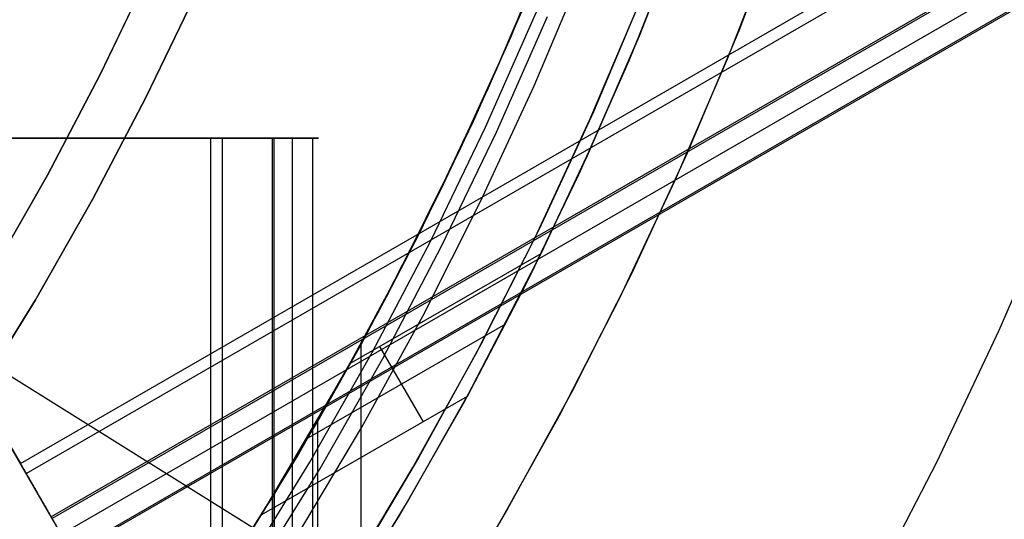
# Model space of a CAD drawing. Header units: millimetres. Extents: x 6239 to 7218, y -13987 to -13139.
# Tile 250 of 256: x 6784 to 6803, y -13495 to -13485. Entities that reach past the tile are written whole.
import ezdxf

# ---------------------------------------------------------------- set-up
doc = ezdxf.new("R2010")
doc.units = ezdxf.units.MM
doc.layers.add('color', color=7, linetype='Continuous')
doc.layers.add('luz', color=7, linetype='Continuous')

msp = doc.modelspace()

# ---------------------------------------------------------------- linework, layer by layer
at = {"color": 7, "true_color": 0xffffff}
for p, q in [((6784.1, -13493.7, 82.524), (7217.104, -13243.705, 82.524)), ((6784.1, -13493.7, 82.524), (7217.104, -13243.705, 82.524)), ((6784.213, -13493.894, 82.55), (7217.217, -13243.9, 82.55)), ((7217.704, -13244.743, 81.775), (6784.7, -13494.738, 81.775)), ((7217.704, -13244.743, 81.775), (6784.7, -13494.738, 81.775)), ((7217.723, -13244.776, 77.165), (6784.719, -13494.771, 77.165)), ((7217.723, -13244.776, 77.165), (6784.719, -13494.771, 77.165)), ((7217.901, -13245.084, 80.07), (6784.897, -13495.079, 80.07)), ((7218.097, -13245.425, 78.365), (6785.094, -13495.42, 78.365)), ((7218.097, -13245.425, 78.365), (6785.094, -13495.42, 78.365)), ((6785.107, -13495.442, 78.14), (7218.11, -13245.447, 78.14)), ((6777.068, -13481.519, 79.277), (6784.1, -13493.7, 82.524)), ((6777.068, -13481.519, 79.277), (6784.1, -13493.7, 82.524)), ((6785.097, -13495.426, 78.334), (6777.177, -13481.707, 78.334)), ((6784.719, -13494.771, 77.165), (6777.686, -13482.59, 73.918)), ((6784.719, -13494.771, 77.165), (6777.686, -13482.59, 73.918)), ((6796.154, -13485.372, 68.662), (6797.083, -13483.013, 68.662)), ((6794.546, -13483.206, 82.645), (6793.646, -13485.399, 82.98)), ((6794.546, -13483.206, 82.645), (6793.646, -13485.399, 82.98)), ((6796.157, -13485.364, 83.263), (6797.015, -13483.194, 82.928)), ((6796.157, -13485.364, 83.263), (6797.015, -13483.194, 82.928)), ((6793.546, -13485.623, 88.1), (6794.473, -13483.385, 88.1)), ((6793.546, -13485.623, 88.1), (6794.473, -13483.385, 88.1)), ((6796.025, -13485.681, 47.975), (6796.962, -13483.333, 47.975)), ((6796.025, -13485.681, 89.35), (6796.962, -13483.333, 89.35)), ((6796.025, -13485.681, 89.35), (6796.962, -13483.333, 89.35)), ((6796.025, -13485.681, 47.975), (6796.962, -13483.333, 47.975)), ((6796.86, -13483.6, 75.269), (6795.952, -13485.855, 75.615)), ((6796.86, -13483.6, 75.269), (6795.952, -13485.855, 75.615)), ((6786.612, -13484.13, 259.6), (6785.653, -13486.12, 259.6)), ((6786.612, -13484.13, 259.6), (6785.653, -13486.12, 259.6)), ((6785.653, -13486.12, 231.716), (6786.612, -13484.13, 231.716)), ((6785.653, -13486.12, 245.658), (6786.612, -13484.13, 245.658)), ((6785.653, -13486.12, 231.716), (6786.612, -13484.13, 231.716)), ((6793.217, -13486.376, 67.912), (6794.175, -13484.135, 67.912)), ((6794.109, -13486.339, 46.475), (6795.073, -13484.048, 46.475)), ((6794.109, -13486.339, 46.475), (6795.073, -13484.048, 46.475)), ((6794.109, -13486.339, 46.475), (6795.073, -13484.048, 46.475)), ((6787.52, -13484.548, 259.6), (6786.547, -13486.57, 259.6)), ((6786.547, -13486.57, 231.716), (6787.52, -13484.548, 231.716)), ((6787.52, -13484.548, 259.6), (6786.547, -13486.57, 259.6)), ((6786.547, -13486.57, 231.716), (6787.52, -13484.548, 231.716)), ((6786.547, -13486.57, 245.658), (6787.52, -13484.548, 245.658)), ((6793.904, -13484.792, 89.35), (6792.918, -13487.034, 89.35)), ((6793.904, -13484.792, 89.35), (6792.918, -13487.034, 89.35)), ((6793.904, -13484.792, 46.475), (6792.918, -13487.034, 46.475)), ((6793.904, -13484.792, 46.475), (6792.918, -13487.034, 46.475)), ((6793.162, -13487.146, 89.031), (6794.152, -13484.896, 89.031)), ((6793.162, -13487.146, 89.031), (6794.152, -13484.896, 89.031)), ((6793.38, -13486.01, 75.349), (6793.87, -13484.873, 75.178)), ((6793.38, -13486.01, 75.349), (6793.87, -13484.873, 75.178)), ((6793.374, -13487.244, 88.605), (6794.367, -13484.986, 88.605)), ((6793.374, -13487.244, 88.605), (6794.367, -13484.986, 88.605)), ((6793.646, -13485.399, 82.98), (6792.675, -13487.556, 83.299)), ((6793.646, -13485.399, 82.98), (6792.675, -13487.556, 83.299)), ((6795.143, -13487.698, 68.662), (6796.154, -13485.372, 68.662)), ((6795.232, -13487.502, 83.583), (6796.157, -13485.364, 83.263)), ((6795.232, -13487.502, 83.583), (6796.157, -13485.364, 83.263)), ((6792.543, -13487.828, 88.1), (6793.546, -13485.623, 88.1)), ((6792.543, -13487.828, 88.1), (6793.546, -13485.623, 88.1)), ((6795.007, -13487.996, 47.975), (6796.025, -13485.681, 47.975)), ((6795.007, -13487.996, 89.35), (6796.025, -13485.681, 89.35)), ((6795.007, -13487.996, 89.35), (6796.025, -13485.681, 89.35)), ((6795.007, -13487.996, 47.975), (6796.025, -13485.681, 47.975)), ((6795.952, -13485.855, 75.615), (6794.971, -13488.074, 75.945)), ((6795.952, -13485.855, 75.615), (6794.971, -13488.074, 75.945)), ((6785.653, -13486.12, 259.6), (6784.627, -13488.077, 259.6)), ((6785.653, -13486.12, 259.6), (6784.627, -13488.077, 259.6)), ((6784.627, -13488.077, 231.716), (6785.653, -13486.12, 231.716)), ((6784.627, -13488.077, 245.658), (6785.653, -13486.12, 245.658)), ((6784.627, -13488.077, 231.716), (6785.653, -13486.12, 231.716)), ((6792.87, -13487.137, 75.516), (6793.38, -13486.01, 75.349)), ((6792.87, -13487.137, 75.516), (6793.38, -13486.01, 75.349)), ((6792.182, -13488.583, 67.912), (6793.217, -13486.376, 67.912)), ((6793.065, -13488.595, 46.475), (6794.109, -13486.339, 46.475)), ((6793.065, -13488.595, 46.475), (6794.109, -13486.339, 46.475)), ((6793.065, -13488.595, 46.475), (6794.109, -13486.339, 46.475)), ((6786.547, -13486.57, 259.6), (6785.504, -13488.557, 259.6)), ((6785.504, -13488.557, 231.716), (6786.547, -13486.57, 231.716)), ((6786.547, -13486.57, 259.6), (6785.504, -13488.557, 259.6)), ((6785.504, -13488.557, 231.716), (6786.547, -13486.57, 231.716)), ((6785.504, -13488.557, 245.658), (6786.547, -13486.57, 245.658)), ((6792.918, -13487.034, 89.35), (6791.855, -13489.24, 89.35)), ((6792.918, -13487.034, 89.35), (6791.855, -13489.24, 89.35)), ((6792.918, -13487.034, 46.475), (6791.855, -13489.24, 46.475)), ((6792.918, -13487.034, 46.475), (6791.855, -13489.24, 46.475)), ((6792.096, -13489.361, 89.031), (6793.162, -13487.146, 89.031)), ((6792.096, -13489.361, 89.031), (6793.162, -13487.146, 89.031)), ((6792.304, -13489.466, 88.605), (6793.374, -13487.244, 88.605)), ((6792.304, -13489.466, 88.605), (6793.374, -13487.244, 88.605)), ((6792.342, -13488.253, 75.678), (6792.87, -13487.137, 75.516)), ((6792.342, -13488.253, 75.678), (6792.87, -13487.137, 75.516)), ((6787.809, -13487.361, 49.496), (6771.912, -13487.361, 53.166)), ((6787.809, -13487.361, 49.496), (6771.912, -13487.361, 53.166)), ((6772.081, -13487.361, 53.898), (6789.89, -13487.361, 53.898)), ((6789.046, -13487.361, 54.855), (6773.149, -13487.361, 58.525)), ((6789.046, -13487.361, 54.855), (6773.149, -13487.361, 58.525)), ((6787.809, -13487.361, 49.496), (6787.842, -13487.361, 49.489)), ((6787.809, -13987.35, 49.496), (6787.809, -13487.361, 49.496)), ((6787.809, -13987.35, 49.496), (6787.809, -13487.361, 49.496)), ((6787.809, -13487.361, 49.496), (6787.842, -13487.361, 49.489)), ((6787.842, -13487.361, 49.489), (6787.876, -13487.361, 49.483)), ((6787.842, -13487.361, 49.489), (6787.876, -13487.361, 49.483)), ((6787.876, -13487.361, 49.483), (6787.909, -13487.361, 49.478)), ((6787.876, -13487.361, 49.483), (6787.909, -13487.361, 49.478)), ((6787.909, -13487.361, 49.478), (6787.943, -13487.361, 49.475)), ((6787.909, -13487.361, 49.478), (6787.943, -13487.361, 49.475)), ((6787.943, -13487.361, 49.475), (6787.977, -13487.361, 49.472)), ((6787.943, -13487.361, 49.475), (6787.977, -13487.361, 49.472)), ((6787.977, -13487.361, 49.472), (6788.012, -13487.361, 49.471)), ((6787.977, -13487.361, 49.472), (6788.012, -13487.361, 49.471)), ((6788.012, -13487.361, 49.471), (6788.046, -13487.361, 49.471)), ((6788.012, -13487.361, 49.471), (6788.046, -13487.361, 49.471)), ((6788.034, -13487.361, 49.471), (6788.034, -13987.35, 49.471)), ((6788.046, -13487.361, 49.471), (6788.08, -13487.361, 49.472)), ((6788.046, -13487.361, 49.471), (6788.08, -13487.361, 49.472)), ((6788.08, -13487.361, 49.472), (6788.114, -13487.361, 49.474)), ((6788.08, -13487.361, 49.472), (6788.114, -13487.361, 49.474)), ((6788.114, -13487.361, 49.474), (6788.148, -13487.361, 49.477)), ((6788.114, -13487.361, 49.474), (6788.148, -13487.361, 49.477)), ((6788.148, -13487.361, 49.477), (6788.182, -13487.361, 49.482)), ((6788.148, -13487.361, 49.477), (6788.182, -13487.361, 49.482)), ((6788.182, -13487.361, 49.482), (6788.215, -13487.361, 49.487)), ((6788.182, -13487.361, 49.482), (6788.215, -13487.361, 49.487)), ((6788.215, -13487.361, 49.487), (6788.249, -13487.361, 49.494)), ((6788.215, -13487.361, 49.487), (6788.249, -13487.361, 49.494)), ((6788.249, -13487.361, 49.494), (6788.282, -13487.361, 49.502)), ((6788.249, -13487.361, 49.494), (6788.282, -13487.361, 49.502)), ((6788.282, -13487.361, 49.502), (6788.315, -13487.361, 49.511)), ((6788.282, -13487.361, 49.502), (6788.315, -13487.361, 49.511)), ((6788.315, -13487.361, 49.511), (6788.348, -13487.361, 49.521)), ((6788.315, -13487.361, 49.511), (6788.348, -13487.361, 49.521)), ((6788.348, -13487.361, 49.521), (6788.38, -13487.361, 49.532)), ((6788.348, -13487.361, 49.521), (6788.38, -13487.361, 49.532)), ((6788.38, -13487.361, 49.532), (6788.412, -13487.361, 49.545)), ((6788.38, -13487.361, 49.532), (6788.412, -13487.361, 49.545)), ((6788.412, -13487.361, 49.545), (6788.443, -13487.361, 49.558)), ((6788.412, -13487.361, 49.545), (6788.443, -13487.361, 49.558)), ((6788.443, -13487.361, 49.558), (6788.474, -13487.361, 49.573)), ((6788.443, -13487.361, 49.558), (6788.474, -13487.361, 49.573)), ((6788.474, -13487.361, 49.573), (6788.504, -13487.361, 49.588)), ((6788.474, -13487.361, 49.573), (6788.504, -13487.361, 49.588)), ((6788.504, -13487.361, 49.588), (6788.534, -13487.361, 49.605)), ((6788.504, -13487.361, 49.588), (6788.534, -13487.361, 49.605)), ((6788.534, -13487.361, 49.605), (6788.563, -13487.361, 49.623)), ((6788.534, -13487.361, 49.605), (6788.563, -13487.361, 49.623)), ((6788.563, -13487.361, 49.623), (6788.592, -13487.361, 49.641)), ((6788.563, -13487.361, 49.623), (6788.592, -13487.361, 49.641)), ((6788.592, -13487.361, 49.641), (6788.62, -13487.361, 49.661)), ((6788.592, -13487.361, 49.641), (6788.62, -13487.361, 49.661)), ((6788.62, -13487.361, 49.661), (6788.647, -13487.361, 49.681)), ((6788.62, -13487.361, 49.661), (6788.647, -13487.361, 49.681)), ((6788.647, -13487.361, 49.681), (6788.674, -13487.361, 49.703)), ((6788.647, -13487.361, 49.681), (6788.674, -13487.361, 49.703)), ((6788.674, -13487.361, 49.703), (6788.7, -13487.361, 49.725)), ((6788.674, -13487.361, 49.703), (6788.7, -13487.361, 49.725)), ((6788.7, -13487.361, 49.725), (6788.725, -13487.361, 49.748)), ((6788.7, -13487.361, 49.725), (6788.725, -13487.361, 49.748)), ((6788.725, -13487.361, 49.748), (6788.749, -13487.361, 49.772)), ((6788.725, -13487.361, 49.748), (6788.749, -13487.361, 49.772)), ((6788.749, -13487.361, 49.772), (6788.773, -13487.361, 49.797)), ((6788.749, -13487.361, 49.772), (6788.773, -13487.361, 49.797)), ((6788.773, -13487.361, 49.797), (6788.795, -13487.361, 49.823)), ((6788.773, -13487.361, 49.797), (6788.795, -13487.361, 49.823)), ((6788.795, -13487.361, 49.823), (6788.817, -13487.361, 49.849)), ((6788.795, -13487.361, 49.823), (6788.817, -13487.361, 49.849)), ((6788.817, -13487.361, 49.849), (6788.838, -13487.361, 49.876)), ((6788.817, -13487.361, 49.849), (6788.838, -13487.361, 49.876)), ((6788.838, -13487.361, 49.876), (6788.857, -13487.361, 49.904)), ((6788.838, -13487.361, 49.876), (6788.857, -13487.361, 49.904)), ((6788.857, -13487.361, 49.904), (6788.876, -13487.361, 49.932)), ((6788.857, -13487.361, 49.904), (6788.876, -13487.361, 49.932)), ((6788.876, -13487.361, 49.932), (6788.894, -13487.361, 49.961)), ((6788.876, -13487.361, 49.932), (6788.894, -13487.361, 49.961)), ((6788.894, -13487.361, 49.961), (6788.911, -13487.361, 49.991)), ((6788.894, -13487.361, 49.961), (6788.911, -13487.361, 49.991)), ((6788.911, -13487.361, 49.991), (6788.927, -13487.361, 50.021)), ((6788.911, -13487.361, 49.991), (6788.927, -13487.361, 50.021)), ((6788.927, -13487.361, 50.021), (6788.942, -13487.361, 50.052)), ((6788.927, -13487.361, 50.021), (6788.942, -13487.361, 50.052)), ((6788.942, -13487.361, 50.052), (6788.956, -13487.361, 50.083)), ((6788.942, -13487.361, 50.052), (6788.956, -13487.361, 50.083)), ((6788.956, -13487.361, 50.083), (6788.968, -13487.361, 50.115)), ((6788.956, -13487.361, 50.083), (6788.968, -13487.361, 50.115)), ((6788.968, -13487.361, 50.115), (6788.98, -13487.361, 50.147)), ((6788.968, -13487.361, 50.115), (6788.98, -13487.361, 50.147)), ((6788.98, -13487.361, 50.147), (6788.99, -13487.361, 50.18)), ((6788.98, -13487.361, 50.147), (6788.99, -13487.361, 50.18)), ((6788.99, -13487.361, 50.18), (6789, -13487.361, 50.212)), ((6788.99, -13487.361, 50.18), (6789, -13487.361, 50.212)), ((6789, -13487.361, 50.212), (6789.008, -13487.361, 50.246)), ((6789, -13487.361, 50.212), (6789.008, -13487.361, 50.246)), ((6789.008, -13487.361, 50.246), (6789.795, -13487.361, 53.656)), ((6789.008, -13987.35, 50.246), (6789.008, -13487.361, 50.246)), ((6789.008, -13987.35, 50.246), (6789.008, -13487.361, 50.246)), ((6789.008, -13487.361, 50.246), (6789.795, -13487.361, 53.656)), ((6789.073, -13487.361, 54.857), (6789.046, -13487.361, 54.855)), ((6789.046, -13987.35, 54.855), (6789.046, -13487.361, 54.855)), ((6789.073, -13487.361, 54.857), (6789.046, -13487.361, 54.855)), ((6789.046, -13987.35, 54.855), (6789.046, -13487.361, 54.855)), ((6789.101, -13487.361, 54.858), (6789.073, -13487.361, 54.857)), ((6789.101, -13487.361, 54.858), (6789.073, -13487.361, 54.857)), ((6789.129, -13487.361, 54.858), (6789.101, -13487.361, 54.858)), ((6789.129, -13487.361, 54.858), (6789.101, -13487.361, 54.858)), ((6789.156, -13487.361, 54.857), (6789.129, -13487.361, 54.858)), ((6789.156, -13487.361, 54.857), (6789.129, -13487.361, 54.858)), ((6789.184, -13487.361, 54.855), (6789.156, -13487.361, 54.857)), ((6789.184, -13487.361, 54.855), (6789.156, -13487.361, 54.857)), ((6789.212, -13487.361, 54.852), (6789.184, -13487.361, 54.855)), ((6789.212, -13487.361, 54.852), (6789.184, -13487.361, 54.855)), ((6789.239, -13487.361, 54.848), (6789.212, -13487.361, 54.852)), ((6789.239, -13487.361, 54.848), (6789.212, -13487.361, 54.852)), ((6789.266, -13487.361, 54.843), (6789.239, -13487.361, 54.848)), ((6789.266, -13487.361, 54.843), (6789.239, -13487.361, 54.848)), ((6789.293, -13487.361, 54.837), (6789.266, -13487.361, 54.843)), ((6789.293, -13487.361, 54.837), (6789.266, -13487.361, 54.843)), ((6789.32, -13487.361, 54.831), (6789.293, -13487.361, 54.837)), ((6789.32, -13487.361, 54.831), (6789.293, -13487.361, 54.837)), ((6789.347, -13487.361, 54.823), (6789.32, -13487.361, 54.831)), ((6789.347, -13487.361, 54.823), (6789.32, -13487.361, 54.831)), ((6789.373, -13487.361, 54.814), (6789.347, -13487.361, 54.823)), ((6789.373, -13487.361, 54.814), (6789.347, -13487.361, 54.823)), ((6789.399, -13487.361, 54.805), (6789.373, -13487.361, 54.814)), ((6789.399, -13487.361, 54.805), (6789.373, -13487.361, 54.814)), ((6789.425, -13487.361, 54.794), (6789.399, -13487.361, 54.805)), ((6789.425, -13487.361, 54.794), (6789.399, -13487.361, 54.805)), ((6789.402, -13987.35, 51.951), (6789.402, -13487.361, 51.951)), ((6789.45, -13487.361, 54.783), (6789.425, -13487.361, 54.794)), ((6789.45, -13487.361, 54.783), (6789.425, -13487.361, 54.794)), ((6789.475, -13487.361, 54.771), (6789.45, -13487.361, 54.783)), ((6789.475, -13487.361, 54.771), (6789.45, -13487.361, 54.783)), ((6789.499, -13487.361, 54.758), (6789.475, -13487.361, 54.771)), ((6789.499, -13487.361, 54.758), (6789.475, -13487.361, 54.771)), ((6789.523, -13487.361, 54.744), (6789.499, -13487.361, 54.758)), ((6789.523, -13487.361, 54.744), (6789.499, -13487.361, 54.758)), ((6789.546, -13487.361, 54.729), (6789.523, -13487.361, 54.744)), ((6789.546, -13487.361, 54.729), (6789.523, -13487.361, 54.744)), ((6789.569, -13487.361, 54.714), (6789.546, -13487.361, 54.729)), ((6789.569, -13487.361, 54.714), (6789.546, -13487.361, 54.729)), ((6789.592, -13487.361, 54.698), (6789.569, -13487.361, 54.714)), ((6789.592, -13487.361, 54.698), (6789.569, -13487.361, 54.714)), ((6789.614, -13487.361, 54.681), (6789.592, -13487.361, 54.698)), ((6789.614, -13487.361, 54.681), (6789.592, -13487.361, 54.698)), ((6789.635, -13487.361, 54.663), (6789.614, -13487.361, 54.681)), ((6789.635, -13487.361, 54.663), (6789.614, -13487.361, 54.681)), ((6789.655, -13487.361, 54.644), (6789.635, -13487.361, 54.663)), ((6789.655, -13487.361, 54.644), (6789.635, -13487.361, 54.663)), ((6789.675, -13487.361, 54.625), (6789.655, -13487.361, 54.644)), ((6789.675, -13487.361, 54.625), (6789.655, -13487.361, 54.644)), ((6789.694, -13487.361, 54.605), (6789.675, -13487.361, 54.625)), ((6789.694, -13487.361, 54.605), (6789.675, -13487.361, 54.625)), ((6789.713, -13487.361, 54.585), (6789.694, -13487.361, 54.605)), ((6789.713, -13487.361, 54.585), (6789.694, -13487.361, 54.605)), ((6789.731, -13487.361, 54.563), (6789.713, -13487.361, 54.585)), ((6789.731, -13487.361, 54.563), (6789.713, -13487.361, 54.585)), ((6789.748, -13487.361, 54.542), (6789.731, -13487.361, 54.563)), ((6789.748, -13487.361, 54.542), (6789.731, -13487.361, 54.563)), ((6789.764, -13487.361, 54.519), (6789.748, -13487.361, 54.542)), ((6789.764, -13487.361, 54.519), (6789.748, -13487.361, 54.542)), ((6789.779, -13487.361, 54.496), (6789.764, -13487.361, 54.519)), ((6789.779, -13487.361, 54.496), (6789.764, -13487.361, 54.519)), ((6789.794, -13487.361, 54.473), (6789.779, -13487.361, 54.496)), ((6789.794, -13487.361, 54.473), (6789.779, -13487.361, 54.496)), ((6789.787, -13487.361, 54.485), (6789.787, -13987.35, 54.485)), ((6789.808, -13487.361, 54.449), (6789.794, -13487.361, 54.473)), ((6789.808, -13487.361, 54.449), (6789.794, -13487.361, 54.473)), ((6789.795, -13487.361, 53.656), (6789.809, -13487.361, 53.68)), ((6789.795, -13987.35, 53.656), (6789.795, -13487.361, 53.656)), ((6789.795, -13987.35, 53.656), (6789.795, -13487.361, 53.656)), ((6789.795, -13487.361, 53.656), (6789.809, -13487.361, 53.68)), ((6789.821, -13487.361, 54.424), (6789.808, -13487.361, 54.449)), ((6789.821, -13487.361, 54.424), (6789.808, -13487.361, 54.449)), ((6789.809, -13487.361, 53.68), (6789.822, -13487.361, 53.704)), ((6789.809, -13487.361, 53.68), (6789.822, -13487.361, 53.704)), ((6789.833, -13487.361, 54.399), (6789.821, -13487.361, 54.424)), ((6789.833, -13487.361, 54.399), (6789.821, -13487.361, 54.424)), ((6789.822, -13487.361, 53.704), (6789.834, -13487.361, 53.729)), ((6789.822, -13487.361, 53.704), (6789.834, -13487.361, 53.729)), ((6789.844, -13487.361, 54.374), (6789.833, -13487.361, 54.399)), ((6789.844, -13487.361, 54.374), (6789.833, -13487.361, 54.399)), ((6789.834, -13487.361, 53.729), (6789.845, -13487.361, 53.755)), ((6789.834, -13487.361, 53.729), (6789.845, -13487.361, 53.755)), ((6789.855, -13487.361, 54.349), (6789.844, -13487.361, 54.374)), ((6789.855, -13487.361, 54.349), (6789.844, -13487.361, 54.374)), ((6789.845, -13487.361, 53.755), (6789.856, -13487.361, 53.78)), ((6789.845, -13487.361, 53.755), (6789.856, -13487.361, 53.78)), ((6789.864, -13487.361, 54.323), (6789.855, -13487.361, 54.349)), ((6789.864, -13487.361, 54.323), (6789.855, -13487.361, 54.349)), ((6789.856, -13487.361, 53.78), (6789.865, -13487.361, 53.806)), ((6789.856, -13487.361, 53.78), (6789.865, -13487.361, 53.806)), ((6789.873, -13487.361, 54.296), (6789.864, -13487.361, 54.323)), ((6789.873, -13487.361, 54.296), (6789.864, -13487.361, 54.323)), ((6789.865, -13487.361, 53.806), (6789.873, -13487.361, 53.833)), ((6789.865, -13487.361, 53.806), (6789.873, -13487.361, 53.833)), ((6789.873, -13487.361, 53.833), (6789.881, -13487.361, 53.859)), ((6789.88, -13487.361, 54.27), (6789.873, -13487.361, 54.296)), ((6789.873, -13487.361, 53.833), (6789.881, -13487.361, 53.859)), ((6789.88, -13487.361, 54.27), (6789.873, -13487.361, 54.296)), ((6789.887, -13487.361, 54.243), (6789.88, -13487.361, 54.27)), ((6789.887, -13487.361, 54.243), (6789.88, -13487.361, 54.27)), ((6789.881, -13487.361, 53.859), (6789.888, -13487.361, 53.886)), ((6789.881, -13487.361, 53.859), (6789.888, -13487.361, 53.886)), ((6789.893, -13487.361, 54.216), (6789.887, -13487.361, 54.243)), ((6789.893, -13487.361, 54.216), (6789.887, -13487.361, 54.243)), ((6789.888, -13487.361, 53.886), (6789.893, -13487.361, 53.913)), ((6789.888, -13487.361, 53.886), (6789.893, -13487.361, 53.913)), ((6789.893, -13487.361, 53.913), (6789.898, -13487.361, 53.94)), ((6789.898, -13487.361, 54.188), (6789.893, -13487.361, 54.216)), ((6789.893, -13487.361, 53.913), (6789.898, -13487.361, 53.94)), ((6789.898, -13487.361, 54.188), (6789.893, -13487.361, 54.216)), ((6789.898, -13487.361, 53.94), (6789.902, -13487.361, 53.968)), ((6789.902, -13487.361, 54.161), (6789.898, -13487.361, 54.188)), ((6789.898, -13487.361, 53.94), (6789.902, -13487.361, 53.968)), ((6789.902, -13487.361, 54.161), (6789.898, -13487.361, 54.188)), ((6789.902, -13487.361, 53.968), (6789.905, -13487.361, 53.995)), ((6789.905, -13487.361, 54.134), (6789.902, -13487.361, 54.161)), ((6789.902, -13487.361, 53.968), (6789.905, -13487.361, 53.995)), ((6789.905, -13487.361, 54.134), (6789.902, -13487.361, 54.161)), ((6789.905, -13487.361, 53.995), (6789.907, -13487.361, 54.023)), ((6789.907, -13487.361, 54.106), (6789.905, -13487.361, 54.134)), ((6789.905, -13487.361, 53.995), (6789.907, -13487.361, 54.023)), ((6789.907, -13487.361, 54.106), (6789.905, -13487.361, 54.134)), ((6789.907, -13487.361, 54.023), (6789.908, -13487.361, 54.051)), ((6789.908, -13487.361, 54.078), (6789.907, -13487.361, 54.106)), ((6789.907, -13487.361, 54.023), (6789.908, -13487.361, 54.051)), ((6789.908, -13487.361, 54.078), (6789.907, -13487.361, 54.106)), ((6789.908, -13487.361, 54.051), (6789.908, -13487.361, 54.078)), ((6789.908, -13487.361, 54.051), (6789.908, -13487.361, 54.078)), ((6792.675, -13487.556, 83.299), (6791.636, -13489.672, 83.602)), ((6792.675, -13487.556, 83.299), (6791.636, -13489.672, 83.602)), ((6794.243, -13489.604, 83.889), (6795.232, -13487.502, 83.583)), ((6794.243, -13489.604, 83.889), (6795.232, -13487.502, 83.583)), ((6791.465, -13489.998, 88.1), (6792.543, -13487.828, 88.1)), ((6791.465, -13489.998, 88.1), (6792.543, -13487.828, 88.1)), ((6794.053, -13489.987, 68.662), (6795.143, -13487.698, 68.662)), ((6793.91, -13490.274, 47.975), (6795.007, -13487.996, 47.975)), ((6793.91, -13490.274, 89.35), (6795.007, -13487.996, 89.35)), ((6793.91, -13490.274, 89.35), (6795.007, -13487.996, 89.35)), ((6793.91, -13490.274, 47.975), (6795.007, -13487.996, 47.975)), ((6784.627, -13488.077, 259.6), (6783.533, -13489.996, 259.6)), ((6784.627, -13488.077, 259.6), (6783.533, -13489.996, 259.6)), ((6783.533, -13489.996, 231.716), (6784.627, -13488.077, 231.716)), ((6783.533, -13489.996, 245.658), (6784.627, -13488.077, 245.658)), ((6783.533, -13489.996, 231.716), (6784.627, -13488.077, 231.716)), ((6794.971, -13488.074, 75.945), (6793.92, -13490.254, 76.26)), ((6794.971, -13488.074, 75.945), (6793.92, -13490.254, 76.26)), ((6791.796, -13489.358, 75.836), (6792.342, -13488.253, 75.678)), ((6791.796, -13489.358, 75.836), (6792.342, -13488.253, 75.678)), ((6785.504, -13488.557, 259.6), (6784.393, -13490.506, 259.6)), ((6784.393, -13490.506, 231.716), (6785.504, -13488.557, 231.716)), ((6785.504, -13488.557, 259.6), (6784.393, -13490.506, 259.6)), ((6784.393, -13490.506, 231.716), (6785.504, -13488.557, 231.716)), ((6784.393, -13490.506, 245.658), (6785.504, -13488.557, 245.658)), ((6791.072, -13490.753, 67.912), (6792.182, -13488.583, 67.912)), ((6791.945, -13490.814, 46.475), (6793.065, -13488.595, 46.475)), ((6791.945, -13490.814, 46.475), (6793.065, -13488.595, 46.475)), ((6791.945, -13490.814, 46.475), (6793.065, -13488.595, 46.475)), ((6791.855, -13489.24, 89.35), (6790.717, -13491.409, 89.35)), ((6791.855, -13489.24, 89.35), (6790.717, -13491.409, 89.35)), ((6791.855, -13489.24, 46.475), (6790.717, -13491.409, 46.475)), ((6791.855, -13489.24, 46.475), (6790.717, -13491.409, 46.475)), ((6790.953, -13491.538, 89.031), (6792.096, -13489.361, 89.031)), ((6790.953, -13491.538, 89.031), (6792.096, -13489.361, 89.031)), ((6791.231, -13490.451, 75.989), (6791.796, -13489.358, 75.836)), ((6791.231, -13490.451, 75.989), (6791.796, -13489.358, 75.836)), ((6791.158, -13491.65, 88.605), (6792.304, -13489.466, 88.605)), ((6791.158, -13491.65, 88.605), (6792.304, -13489.466, 88.605)), ((6790.531, -13491.746, 83.889), (6794.243, -13489.604, 83.889)), ((6790.531, -13491.746, 83.889), (6794.243, -13489.604, 83.889)), ((6791.636, -13489.672, 83.602), (6790.531, -13491.746, 83.889)), ((6791.636, -13489.672, 83.602), (6790.531, -13491.746, 83.889)), ((6792.802, -13492.39, 76.558), (6794.243, -13489.604, 83.889)), ((6792.802, -13492.39, 76.558), (6794.243, -13489.604, 83.889)), ((6790.314, -13492.129, 88.1), (6791.465, -13489.998, 88.1)), ((6790.314, -13492.129, 88.1), (6791.465, -13489.998, 88.1)), ((6792.885, -13492.238, 68.662), (6794.053, -13489.987, 68.662)), ((6792.735, -13492.513, 47.975), (6793.91, -13490.274, 47.975)), ((6792.735, -13492.513, 89.35), (6793.91, -13490.274, 89.35)), ((6792.735, -13492.513, 89.35), (6793.91, -13490.274, 89.35)), ((6792.735, -13492.513, 47.975), (6793.91, -13490.274, 47.975)), ((6793.92, -13490.254, 76.26), (6792.802, -13492.39, 76.558)), ((6793.92, -13490.254, 76.26), (6792.802, -13492.39, 76.558)), ((6784.393, -13490.506, 259.6), (6783.216, -13492.417, 259.6)), ((6783.216, -13492.417, 231.716), (6784.393, -13490.506, 231.716)), ((6784.393, -13490.506, 259.6), (6783.216, -13492.417, 259.6)), ((6783.216, -13492.417, 231.716), (6784.393, -13490.506, 231.716)), ((6783.216, -13492.417, 245.658), (6784.393, -13490.506, 245.658)), ((6790.649, -13491.533, 76.138), (6791.231, -13490.451, 75.989)), ((6790.649, -13491.533, 76.138), (6791.231, -13490.451, 75.989)), ((6789.888, -13492.883, 67.912), (6791.072, -13490.753, 67.912)), ((6790.748, -13492.993, 46.475), (6791.945, -13490.814, 46.475)), ((6790.748, -13492.993, 46.475), (6791.945, -13490.814, 46.475)), ((6790.748, -13492.993, 46.475), (6791.945, -13490.814, 46.475)), ((6793.549, -13490.981, 80.224), (6789.702, -13493.203, 80.224)), ((6789.049, -13494.295, 48.146), (6790.741, -13491.365, 55.477)), ((6789.049, -13494.295, 48.146), (6790.741, -13491.365, 55.477)), ((6790.717, -13491.409, 89.35), (6789.505, -13493.537, 89.35)), ((6790.717, -13491.409, 89.35), (6789.505, -13493.537, 89.35)), ((6790.717, -13491.409, 46.475), (6789.505, -13493.537, 46.475)), ((6790.717, -13491.409, 46.475), (6789.505, -13493.537, 46.475)), ((6790.741, -13491.365, 55.477), (6789.54, -13493.477, 55.754)), ((6790.741, -13491.365, 55.477), (6789.54, -13493.477, 55.754)), ((6790.741, -13495.934, 55.477), (6790.741, -13491.365, 55.477)), ((6790.741, -13495.934, 55.477), (6790.741, -13491.365, 55.477)), ((6791.098, -13491.419, 83.889), (6791.945, -13492.885, 76.558)), ((6789.736, -13493.674, 89.031), (6790.953, -13491.538, 89.031)), ((6789.736, -13493.674, 89.031), (6790.953, -13491.538, 89.031)), ((6789.937, -13493.793, 88.605), (6791.158, -13491.65, 88.605)), ((6789.937, -13493.793, 88.605), (6791.158, -13491.65, 88.605)), ((6790.05, -13492.602, 76.283), (6790.649, -13491.533, 76.138)), ((6790.05, -13492.602, 76.283), (6790.649, -13491.533, 76.138)), ((6788.8, -13494.7, 76.558), (6790.531, -13491.746, 83.889)), ((6788.8, -13494.7, 76.558), (6790.531, -13491.746, 83.889)), ((6789.091, -13494.22, 88.1), (6790.314, -13492.129, 88.1)), ((6789.091, -13494.22, 88.1), (6790.314, -13492.129, 88.1)), ((6791.639, -13494.446, 68.662), (6792.885, -13492.238, 68.662)), ((6792.802, -13492.39, 76.558), (6788.8, -13494.7, 76.558)), ((6792.802, -13492.39, 76.558), (6788.8, -13494.7, 76.558)), ((6788.8, -13494.7, 76.558), (6790.05, -13492.602, 76.283)), ((6788.8, -13494.7, 76.558), (6790.05, -13492.602, 76.283)), ((6791.483, -13494.709, 47.975), (6792.735, -13492.513, 47.975)), ((6791.483, -13494.709, 89.35), (6792.735, -13492.513, 89.35)), ((6791.483, -13494.709, 89.35), (6792.735, -13492.513, 89.35)), ((6791.483, -13494.709, 47.975), (6792.735, -13492.513, 47.975)), ((6788.631, -13494.971, 67.912), (6789.888, -13492.883, 67.912)), ((6789.476, -13495.128, 46.475), (6790.748, -13492.993, 46.475)), ((6789.476, -13495.128, 46.475), (6790.748, -13492.993, 46.475)), ((6789.476, -13495.128, 46.475), (6790.748, -13492.993, 46.475)), ((6789.895, -13497.268, 51.811), (6789.895, -13492.87, 51.811)), ((6789.505, -13493.537, 89.35), (6788.22, -13495.621, 89.35)), ((6789.505, -13493.537, 89.35), (6788.22, -13495.621, 89.35)), ((6789.505, -13493.537, 46.475), (6788.22, -13495.621, 46.475)), ((6789.505, -13493.537, 46.475), (6788.22, -13495.621, 46.475)), ((6789.54, -13493.477, 55.754), (6788.262, -13495.555, 56.049)), ((6789.54, -13493.477, 55.754), (6788.262, -13495.555, 56.049)), ((6784.1, -13493.7, 82.524), (6784.117, -13493.728, 82.531)), ((6784.1, -13493.7, 82.524), (6784.117, -13493.728, 82.531)), ((6784.117, -13493.728, 82.531), (6784.134, -13493.758, 82.537)), ((6784.117, -13493.728, 82.531), (6784.134, -13493.758, 82.537)), ((6784.134, -13493.758, 82.537), (6784.151, -13493.787, 82.542)), ((6784.134, -13493.758, 82.537), (6784.151, -13493.787, 82.542)), ((6784.151, -13493.787, 82.542), (6784.168, -13493.816, 82.546)), ((6784.151, -13493.787, 82.542), (6784.168, -13493.816, 82.546)), ((6788.446, -13495.766, 89.031), (6789.736, -13493.674, 89.031)), ((6788.446, -13495.766, 89.031), (6789.736, -13493.674, 89.031)), ((6784.168, -13493.816, 82.546), (6784.185, -13493.846, 82.548)), ((6784.168, -13493.816, 82.546), (6784.185, -13493.846, 82.548)), ((6784.185, -13493.846, 82.548), (6784.202, -13493.875, 82.55)), ((6784.185, -13493.846, 82.548), (6784.202, -13493.875, 82.55)), ((6784.202, -13493.875, 82.55), (6784.219, -13493.905, 82.55)), ((6784.202, -13493.875, 82.55), (6784.219, -13493.905, 82.55)), ((6784.219, -13493.905, 82.55), (6784.236, -13493.934, 82.549)), ((6784.219, -13493.905, 82.55), (6784.236, -13493.934, 82.549)), ((6784.236, -13493.934, 82.549), (6784.253, -13493.964, 82.547)), ((6784.236, -13493.934, 82.549), (6784.253, -13493.964, 82.547)), ((6784.253, -13493.964, 82.547), (6784.27, -13493.993, 82.543)), ((6784.253, -13493.964, 82.547), (6784.27, -13493.993, 82.543)), ((6788.643, -13495.892, 88.605), (6789.937, -13493.793, 88.605)), ((6788.643, -13495.892, 88.605), (6789.937, -13493.793, 88.605)), ((6784.27, -13493.993, 82.543), (6784.287, -13494.023, 82.539)), ((6784.27, -13493.993, 82.543), (6784.287, -13494.023, 82.539)), ((6784.287, -13494.023, 82.539), (6784.304, -13494.052, 82.533)), ((6784.287, -13494.023, 82.539), (6784.304, -13494.052, 82.533)), ((6784.304, -13494.052, 82.533), (6784.321, -13494.081, 82.526)), ((6784.304, -13494.052, 82.533), (6784.321, -13494.081, 82.526)), ((6784.321, -13494.081, 82.526), (6784.337, -13494.11, 82.518)), ((6784.321, -13494.081, 82.526), (6784.337, -13494.11, 82.518)), ((6784.337, -13494.11, 82.518), (6784.354, -13494.138, 82.509)), ((6784.337, -13494.11, 82.518), (6784.354, -13494.138, 82.509)), ((6784.354, -13494.138, 82.509), (6784.37, -13494.166, 82.499)), ((6784.354, -13494.138, 82.509), (6784.37, -13494.166, 82.499)), ((6784.37, -13494.166, 82.499), (6784.386, -13494.194, 82.488)), ((6784.37, -13494.166, 82.499), (6784.386, -13494.194, 82.488)), ((6784.386, -13494.194, 82.488), (6784.402, -13494.222, 82.476)), ((6784.386, -13494.194, 82.488), (6784.402, -13494.222, 82.476)), ((6784.402, -13494.222, 82.476), (6784.418, -13494.249, 82.462)), ((6784.402, -13494.222, 82.476), (6784.418, -13494.249, 82.462)), ((6784.418, -13494.249, 82.462), (6784.433, -13494.276, 82.448)), ((6784.418, -13494.249, 82.462), (6784.433, -13494.276, 82.448)), ((6784.433, -13494.276, 82.448), (6784.448, -13494.302, 82.432)), ((6784.433, -13494.276, 82.448), (6784.448, -13494.302, 82.432)), ((6784.448, -13494.302, 82.432), (6784.463, -13494.328, 82.416)), ((6784.448, -13494.302, 82.432), (6784.463, -13494.328, 82.416)), ((6784.463, -13494.328, 82.416), (6784.478, -13494.353, 82.398)), ((6784.463, -13494.328, 82.416), (6784.478, -13494.353, 82.398)), ((6784.478, -13494.353, 82.398), (6784.492, -13494.378, 82.379)), ((6784.478, -13494.353, 82.398), (6784.492, -13494.378, 82.379)), ((6787.681, -13496.424, 48.461), (6789.049, -13494.295, 48.146)), ((6787.681, -13496.424, 48.461), (6789.049, -13494.295, 48.146)), ((6787.798, -13496.268, 88.1), (6789.091, -13494.22, 88.1)), ((6787.798, -13496.268, 88.1), (6789.091, -13494.22, 88.1)), ((6789.049, -13498.541, 48.146), (6789.049, -13494.295, 48.146)), ((6789.049, -13498.541, 48.146), (6789.049, -13494.295, 48.146)), ((6784.492, -13494.378, 82.379), (6784.506, -13494.402, 82.36)), ((6784.492, -13494.378, 82.379), (6784.506, -13494.402, 82.36)), ((6784.506, -13494.402, 82.36), (6784.52, -13494.426, 82.339)), ((6784.506, -13494.402, 82.36), (6784.52, -13494.426, 82.339)), ((6784.52, -13494.426, 82.339), (6784.533, -13494.449, 82.318)), ((6784.52, -13494.426, 82.339), (6784.533, -13494.449, 82.318)), ((6784.533, -13494.449, 82.318), (6784.546, -13494.471, 82.296)), ((6784.533, -13494.449, 82.318), (6784.546, -13494.471, 82.296)), ((6784.546, -13494.471, 82.296), (6784.559, -13494.493, 82.272)), ((6784.546, -13494.471, 82.296), (6784.559, -13494.493, 82.272)), ((6784.559, -13494.493, 82.272), (6784.571, -13494.514, 82.248)), ((6784.559, -13494.493, 82.272), (6784.571, -13494.514, 82.248)), ((6784.571, -13494.514, 82.248), (6784.582, -13494.534, 82.223)), ((6784.571, -13494.514, 82.248), (6784.582, -13494.534, 82.223)), ((6784.582, -13494.534, 82.223), (6784.594, -13494.554, 82.198)), ((6784.582, -13494.534, 82.223), (6784.594, -13494.554, 82.198)), ((6784.594, -13494.554, 82.198), (6784.605, -13494.573, 82.171)), ((6784.594, -13494.554, 82.198), (6784.605, -13494.573, 82.171)), ((6790.317, -13496.611, 68.662), (6791.639, -13494.446, 68.662)), ((6784.605, -13494.573, 82.171), (6784.615, -13494.591, 82.144)), ((6784.605, -13494.573, 82.171), (6784.615, -13494.591, 82.144)), ((6784.615, -13494.591, 82.144), (6784.625, -13494.608, 82.117)), ((6784.615, -13494.591, 82.144), (6784.625, -13494.608, 82.117)), ((6784.625, -13494.608, 82.117), (6784.634, -13494.624, 82.088)), ((6784.625, -13494.608, 82.117), (6784.634, -13494.624, 82.088)), ((6784.634, -13494.624, 82.088), (6784.643, -13494.64, 82.059)), ((6784.634, -13494.624, 82.088), (6784.643, -13494.64, 82.059)), ((6784.643, -13494.64, 82.059), (6784.652, -13494.654, 82.029)), ((6784.643, -13494.64, 82.059), (6784.652, -13494.654, 82.029)), ((6784.652, -13494.654, 82.029), (6784.66, -13494.668, 81.999)), ((6784.652, -13494.654, 82.029), (6784.66, -13494.668, 81.999)), ((6784.66, -13494.668, 81.999), (6784.667, -13494.681, 81.968)), ((6784.66, -13494.668, 81.999), (6784.667, -13494.681, 81.968)), ((6784.667, -13494.681, 81.968), (6784.674, -13494.693, 81.937)), ((6784.667, -13494.681, 81.968), (6784.674, -13494.693, 81.937)), ((6784.674, -13494.693, 81.937), (6784.68, -13494.704, 81.905)), ((6784.674, -13494.693, 81.937), (6784.68, -13494.704, 81.905)), ((6784.68, -13494.704, 81.905), (6784.686, -13494.714, 81.873)), ((6784.68, -13494.704, 81.905), (6784.686, -13494.714, 81.873)), ((6784.686, -13494.714, 81.873), (6784.691, -13494.723, 81.841)), ((6784.686, -13494.714, 81.873), (6784.691, -13494.723, 81.841)), ((6784.691, -13494.723, 81.841), (6784.696, -13494.731, 81.808)), ((6784.691, -13494.723, 81.841), (6784.696, -13494.731, 81.808)), ((6784.696, -13494.731, 81.808), (6784.7, -13494.738, 81.775)), ((6784.696, -13494.731, 81.808), (6784.7, -13494.738, 81.775)), ((6784.7, -13494.738, 81.775), (6785.094, -13495.42, 78.365)), ((6784.7, -13494.738, 81.775), (6785.094, -13495.42, 78.365)), ((6790.157, -13496.862, 47.975), (6791.483, -13494.709, 47.975)), ((6790.157, -13496.862, 89.35), (6791.483, -13494.709, 89.35)), ((6790.157, -13496.862, 89.35), (6791.483, -13494.709, 89.35)), ((6790.157, -13496.862, 47.975), (6791.483, -13494.709, 47.975)), ((6784.736, -13494.8, 77.173), (6784.719, -13494.771, 77.165)), ((6784.736, -13494.8, 77.173), (6784.719, -13494.771, 77.165))]:
    msp.add_line(p, q, dxfattribs=at)
at = {"layer": 'color', "color": 254, "true_color": 0xcad1ee}
for p, q in [((6799.016, -13482.846, 43.5), (6798.095, -13485.266, 43.5)), ((6799.016, -13482.846, 43.5), (6798.095, -13485.266, 43.5)), ((6799.016, -13482.846, 32.973), (6798.095, -13485.266, 32.973)), ((6797.873, -13485.813, 22.446), (6798.804, -13483.428, 22.446)), ((6797.873, -13485.813, 22.446), (6798.804, -13483.428, 22.446)), ((6796.238, -13484.522, 43.5), (6795.26, -13486.844, 43.5)), ((6796.238, -13484.522, 43.5), (6795.26, -13486.844, 43.5)), ((6796.238, -13484.522, 33.399), (6795.26, -13486.844, 33.399)), ((6795.194, -13486.995, 23.298), (6796.183, -13484.659, 23.298)), ((6795.194, -13486.995, 23.298), (6796.183, -13484.659, 23.298)), ((6798.095, -13485.266, 43.5), (6797.09, -13487.652, 43.5)), ((6798.095, -13485.266, 43.5), (6797.09, -13487.652, 43.5)), ((6798.095, -13485.266, 32.973), (6797.09, -13487.652, 32.973)), ((6796.861, -13488.166, 22.446), (6797.873, -13485.813, 22.446)), ((6796.861, -13488.166, 22.446), (6797.873, -13485.813, 22.446)), ((6795.26, -13486.844, 43.5), (6794.203, -13489.132, 43.5)), ((6795.26, -13486.844, 43.5), (6794.203, -13489.132, 43.5)), ((6795.26, -13486.844, 33.399), (6794.203, -13489.132, 33.399)), ((6794.124, -13489.295, 23.298), (6795.194, -13486.995, 23.298)), ((6794.124, -13489.295, 23.298), (6795.194, -13486.995, 23.298)), ((6797.09, -13487.652, 43.5), (6796.004, -13490.002, 43.5)), ((6797.09, -13487.652, 43.5), (6796.004, -13490.002, 43.5)), ((6797.09, -13487.652, 32.973), (6796.004, -13490.002, 32.973)), ((6795.769, -13490.483, 22.446), (6796.861, -13488.166, 22.446)), ((6795.769, -13490.483, 22.446), (6796.861, -13488.166, 22.446)), ((6804.282, -13488.502, 17.309), (6803.16, -13491.104, 17.309)), ((6794.203, -13489.132, 43.5), (6793.067, -13491.381, 43.5)), ((6794.203, -13489.132, 43.5), (6793.067, -13491.381, 43.5)), ((6794.203, -13489.132, 33.399), (6793.067, -13491.381, 33.399)), ((6792.975, -13491.557, 23.298), (6794.124, -13489.295, 23.298)), ((6792.975, -13491.557, 23.298), (6794.124, -13489.295, 23.298)), ((6796.004, -13490.002, 43.5), (6794.837, -13492.313, 43.5)), ((6796.004, -13490.002, 43.5), (6794.837, -13492.313, 43.5)), ((6796.004, -13490.002, 32.973), (6794.837, -13492.313, 32.973)), ((6794.599, -13492.761, 22.446), (6795.769, -13490.483, 22.446)), ((6794.599, -13492.761, 22.446), (6795.769, -13490.483, 22.446)), ((6803.16, -13491.104, 17.309), (6801.949, -13493.665, 17.309)), ((6793.067, -13491.381, 43.5), (6791.854, -13493.59, 43.5)), ((6793.067, -13491.381, 43.5), (6791.854, -13493.59, 43.5)), ((6793.067, -13491.381, 33.399), (6791.854, -13493.59, 33.399)), ((6791.747, -13493.777, 23.298), (6792.975, -13491.557, 23.298)), ((6791.747, -13493.777, 23.298), (6792.975, -13491.557, 23.298)), ((6794.837, -13492.313, 43.5), (6793.591, -13494.583, 43.5)), ((6794.837, -13492.313, 43.5), (6793.591, -13494.583, 43.5)), ((6794.837, -13492.313, 32.973), (6793.591, -13494.583, 32.973)), ((6793.352, -13494.998, 22.446), (6794.599, -13492.761, 22.446)), ((6793.352, -13494.998, 22.446), (6794.599, -13492.761, 22.446)), ((6791.854, -13493.59, 43.5), (6790.566, -13495.756, 43.5)), ((6791.854, -13493.59, 43.5), (6790.566, -13495.756, 43.5)), ((6791.854, -13493.59, 33.399), (6790.566, -13495.756, 33.399)), ((6790.444, -13495.953, 23.298), (6791.747, -13493.777, 23.298)), ((6790.444, -13495.953, 23.298), (6791.747, -13493.777, 23.298)), ((6801.949, -13493.665, 17.309), (6800.65, -13496.183, 17.309)), ((6793.591, -13494.583, 43.5), (6792.267, -13496.808, 43.5)), ((6793.591, -13494.583, 43.5), (6792.267, -13496.808, 43.5)), ((6793.591, -13494.583, 32.973), (6792.267, -13496.808, 32.973))]:
    msp.add_line(p, q, dxfattribs=at)
at = {"layer": 'color'}
for p, q in [((6796.238, -13484.522, 43.5), (6795.26, -13486.844, 43.5)), ((6795.26, -13486.844, 43.5), (6794.203, -13489.132, 43.5)), ((6794.203, -13489.132, 43.5), (6793.067, -13491.381, 43.5)), ((6793.067, -13491.381, 43.5), (6791.854, -13493.59, 43.5)), ((6791.854, -13493.59, 43.5), (6790.566, -13495.756, 43.5))]:
    msp.add_line(p, q, dxfattribs=at)
at = {"layer": 'luz', "color": 254, "true_color": 0xcad1ee}
for p, q in [((6601.438, -13377.985, -34.05), (6855.52, -13536.737, -34.05)), ((6601.438, -13377.985, -32.55), (6855.52, -13536.737, -32.55))]:
    msp.add_line(p, q, dxfattribs=at)

doc.saveas('drawing.dxf')
